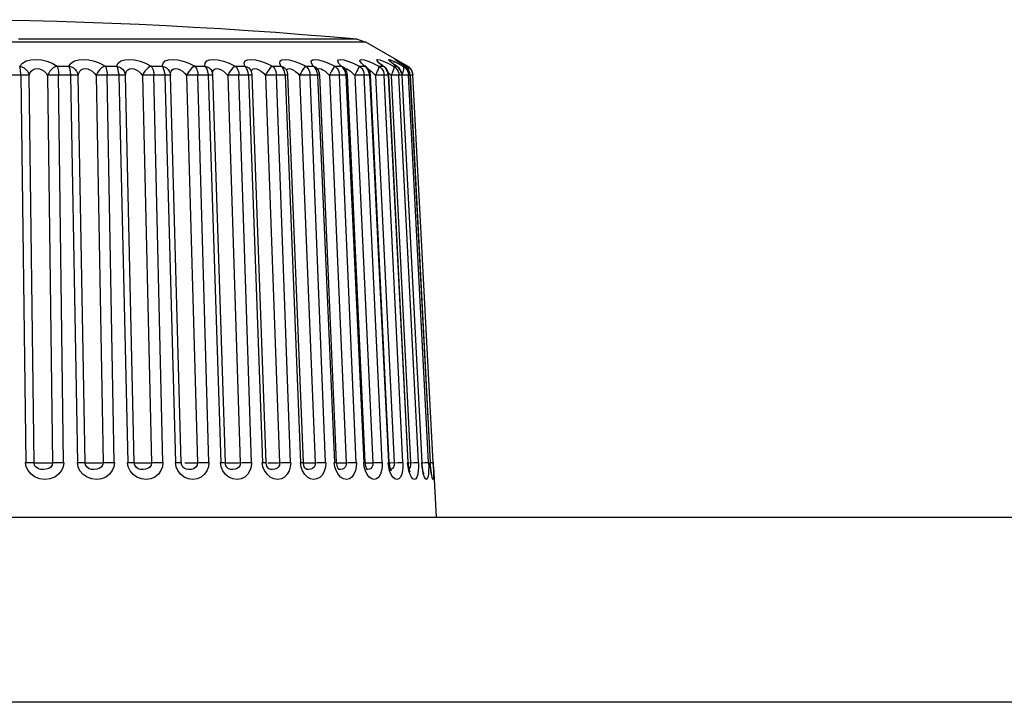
# Model space of a CAD drawing. Extents: x -4139 to -1089, y -1564 to 1941.
# Tile 158 of 160: x -2783 to -2767, y 1930 to 1941. Entities that reach past the tile are written whole.
import ezdxf

# ---------------------------------------------------------------- set-up
doc = ezdxf.new("R2010")
doc.units = 0
doc.header["$LTSCALE"] = 23.1
doc.layers.add('03_IOCASE_4_1_AM_0', color=7, linetype='CONTINUOUS')
doc.layers.add('XUAN_NIU_3_1_AM_0', color=7, linetype='CONTINUOUS')

msp = doc.modelspace()

# ---------------------------------------------------------------- linework, layer by layer
at = {"layer": '03_IOCASE_4_1_AM_0', "color": 7}
msp.add_line((-2852.088, 1933.408), (-2765.691, 1933.408), dxfattribs=at)
at = {"layer": '03_IOCASE_4_1_AM_0', "color": 2}
msp.add_line((-2765.534, 1930.408), (-2852.246, 1930.408), dxfattribs=at)
at = {"layer": 'XUAN_NIU_3_1_AM_0', "color": 2}
for p, q in [((-2778.165, 1941.148), (-2779.544, 1941.148)), ((-2777.825, 1941.148), (-2778.165, 1941.148)), ((-2777.682, 1941.102), (-2792.1, 1941.102)), ((-2782.683, 1940.714), (-2782.49, 1940.714)), ((-2781.904, 1940.714), (-2781.719, 1940.714)), ((-2781.158, 1940.714), (-2780.982, 1940.714)), ((-2780.453, 1940.714), (-2780.288, 1940.714)), ((-2780.253, 1940.659), (-2780.26, 1940.674)), ((-2780.095, 1940.674), (-2780.061, 1940.668)), ((-2779.797, 1940.714), (-2779.644, 1940.714)), ((-2779.632, 1940.702), (-2779.644, 1940.714)), ((-2779.196, 1940.714), (-2779.058, 1940.714)), ((-2779.045, 1940.702), (-2779.058, 1940.714)), ((-2778.896, 1940.668), (-2778.863, 1940.652)), ((-2778.657, 1940.714), (-2778.536, 1940.714)), ((-2778.536, 1940.714), (-2778.565, 1940.762)), ((-2778.521, 1940.702), (-2778.536, 1940.714)), ((-2778.48, 1940.683), (-2778.472, 1940.675)), ((-2778.187, 1940.714), (-2778.083, 1940.714)), ((-2778.083, 1940.714), (-2778.055, 1940.701)), ((-2778.068, 1940.702), (-2778.083, 1940.714)), ((-2778.055, 1940.701), (-2778.036, 1940.687)), ((-2778.036, 1940.687), (-2778.036, 1940.687)), ((-2777.973, 1940.793), (-2777.89, 1940.76)), ((-2777.89, 1940.76), (-2777.791, 1940.714)), ((-2777.791, 1940.714), (-2777.705, 1940.714)), ((-2777.705, 1940.714), (-2777.679, 1940.701)), ((-2777.689, 1940.702), (-2777.705, 1940.714)), ((-2777.679, 1940.701), (-2777.673, 1940.697)), ((-2777.673, 1940.697), (-2777.671, 1940.695)), ((-2777.647, 1940.793), (-2777.568, 1940.76)), ((-2777.568, 1940.76), (-2777.472, 1940.714)), ((-2777.472, 1940.714), (-2777.406, 1940.714)), ((-2777.406, 1940.714), (-2777.385, 1940.703)), ((-2777.389, 1940.702), (-2777.406, 1940.714)), ((-2777.327, 1940.76), (-2777.234, 1940.714)), ((-2777.236, 1940.793), (-2777.169, 1940.76)), ((-2777.234, 1940.714), (-2777.189, 1940.714)), ((-2777.189, 1940.714), (-2777.177, 1940.707)), ((-2777.171, 1940.702), (-2777.189, 1940.714)), ((-2777.169, 1940.76), (-2777.081, 1940.714)), ((-2777.149, 1940.773), (-2777.156, 1940.777)), ((-2777.132, 1940.762), (-2777.134, 1940.763)), ((-2777.116, 1940.752), (-2777.132, 1940.762)), ((-2777.095, 1940.76), (-2777.013, 1940.714)), ((-2777.081, 1940.714), (-2777.056, 1940.714)), ((-2777.056, 1940.714), (-2777.075, 1940.726)), ((-2777.056, 1940.714), (-2777.051, 1940.711)), ((-2777.038, 1940.702), (-2777.056, 1940.714)), ((-2777.013, 1940.714), (-2777.009, 1940.714)), ((-2783.263, 1940.567), (-2783.503, 1940.567)), ((-2783.27, 1940.567), (-2783.19, 1934.293)), ((-2783.055, 1934.288), (-2783.135, 1940.562)), ((-2782.836, 1940.562), (-2782.756, 1934.288)), ((-2782.457, 1940.567), (-2782.69, 1940.567)), ((-2782.579, 1934.293), (-2782.659, 1940.567)), ((-2782.463, 1940.567), (-2782.35, 1934.293)), ((-2782.229, 1934.288), (-2782.341, 1940.562)), ((-2782.052, 1940.562), (-2781.939, 1934.288)), ((-2781.676, 1940.567), (-2781.902, 1940.567)), ((-2781.758, 1934.293), (-2781.871, 1940.567)), ((-2781.682, 1940.567), (-2781.538, 1934.293)), ((-2781.432, 1934.288), (-2781.576, 1940.562)), ((-2781.299, 1940.562), (-2781.155, 1934.288)), ((-2780.932, 1940.567), (-2781.146, 1940.567)), ((-2780.972, 1934.293), (-2781.116, 1940.567)), ((-2780.937, 1940.567), (-2780.763, 1934.293)), ((-2780.585, 1940.562), (-2780.411, 1934.288)), ((-2780.209, 1940.567), (-2780.418, 1940.567)), ((-2780.228, 1934.293), (-2780.403, 1940.567)), ((-2780.235, 1940.567), (-2780.033, 1934.293)), ((-2779.919, 1940.562), (-2779.716, 1934.288)), ((-2779.58, 1940.567), (-2779.765, 1940.567)), ((-2779.536, 1934.293), (-2779.739, 1940.567)), ((-2779.561, 1940.567), (-2779.584, 1940.567)), ((-2779.584, 1940.567), (-2779.356, 1934.293)), ((-2779.342, 1940.598), (-2779.307, 1940.562)), ((-2779.307, 1940.562), (-2779.079, 1934.288)), ((-2778.987, 1940.567), (-2779.156, 1940.567)), ((-2778.902, 1934.293), (-2779.131, 1940.567)), ((-2778.971, 1940.567), (-2778.991, 1940.567)), ((-2778.991, 1940.567), (-2778.739, 1934.293)), ((-2778.792, 1940.598), (-2778.756, 1940.562)), ((-2778.756, 1940.562), (-2778.504, 1934.288)), ((-2778.46, 1940.567), (-2778.598, 1940.567)), ((-2778.334, 1934.293), (-2778.587, 1940.567)), ((-2778.463, 1940.567), (-2778.191, 1934.293)), ((-2778.378, 1940.652), (-2778.344, 1940.628)), ((-2778.344, 1940.628), (-2778.309, 1940.598)), ((-2778.309, 1940.598), (-2778.273, 1940.562)), ((-2778.273, 1940.562), (-2778, 1934.288)), ((-2778.002, 1940.567), (-2778.114, 1940.567)), ((-2777.838, 1934.293), (-2778.111, 1940.567)), ((-2778.006, 1940.567), (-2777.715, 1934.293)), ((-2777.898, 1940.598), (-2777.862, 1940.562)), ((-2777.862, 1940.562), (-2777.572, 1934.288)), ((-2777.621, 1940.567), (-2777.713, 1940.567)), ((-2777.419, 1934.293), (-2777.71, 1940.567)), ((-2777.623, 1940.567), (-2777.318, 1934.293)), ((-2777.596, 1940.628), (-2777.563, 1940.598)), ((-2777.563, 1940.598), (-2777.528, 1940.562)), ((-2777.528, 1940.562), (-2777.223, 1934.288)), ((-2777.394, 1940.567), (-2777.409, 1940.567)), ((-2777.319, 1940.567), (-2777.394, 1940.567)), ((-2777.082, 1934.293), (-2777.387, 1940.567)), ((-2777.321, 1940.567), (-2777.004, 1934.293)), ((-2777.319, 1940.608), (-2777.309, 1940.598)), ((-2777.309, 1940.598), (-2777.275, 1940.562)), ((-2777.275, 1940.562), (-2776.959, 1934.288)), ((-2777.151, 1940.597), (-2777.147, 1940.567)), ((-2777.1, 1940.567), (-2777.149, 1940.567)), ((-2776.831, 1934.293), (-2777.147, 1940.567)), ((-2777.097, 1940.567), (-2777.101, 1940.567)), ((-2777.101, 1940.567), (-2776.777, 1934.293)), ((-2777.09, 1940.597), (-2777.098, 1940.579)), ((-2777.08, 1940.63), (-2777.09, 1940.597)), ((-2777.004, 1940.625), (-2776.996, 1940.597)), ((-2776.996, 1940.597), (-2776.992, 1940.567)), ((-2776.966, 1940.567), (-2776.993, 1940.567)), ((-2776.668, 1934.293), (-2776.992, 1940.567)), ((-2776.966, 1940.567), (-2776.967, 1940.567)), ((-2776.967, 1940.567), (-2776.639, 1934.293)), ((-2776.922, 1940.567), (-2776.923, 1940.567)), ((-2776.595, 1934.293), (-2776.923, 1940.567)), ((-2780.755, 1934.223), (-2780.766, 1934.293)), ((-2780.613, 1934.284), (-2780.588, 1934.284)), ((-2780.588, 1934.284), (-2780.561, 1934.284)), ((-2780.025, 1934.223), (-2780.036, 1934.293)), ((-2779.914, 1934.284), (-2779.891, 1934.284)), ((-2779.891, 1934.284), (-2779.866, 1934.284)), ((-2779.866, 1934.284), (-2779.838, 1934.284)), ((-2779.349, 1934.223), (-2779.359, 1934.293)), ((-2779.27, 1934.284), (-2779.25, 1934.284)), ((-2779.2, 1934.284), (-2779.171, 1934.285)), ((-2778.731, 1934.219), (-2778.742, 1934.293)), ((-2778.688, 1934.284), (-2778.67, 1934.284)), ((-2778.596, 1934.285), (-2778.567, 1934.286)), ((-2778.184, 1934.224), (-2778.193, 1934.293)), ((-2778.062, 1934.286), (-2778.032, 1934.287)), ((-2778.032, 1934.287), (-2778, 1934.288)), ((-2777.708, 1934.223), (-2777.717, 1934.293)), ((-2777.603, 1934.287), (-2777.572, 1934.288)), ((-2777.312, 1934.223), (-2777.32, 1934.293)), ((-2777.302, 1934.285), (-2777.282, 1934.286)), ((-2776.999, 1934.223), (-2777.006, 1934.293)), ((-2776.988, 1934.287), (-2776.901, 1934.291)), ((-2776.901, 1934.291), (-2776.877, 1934.292)), ((-2776.781, 1934.288), (-2776.727, 1934.291)), ((-2776.772, 1934.223), (-2776.778, 1934.293)), ((-2776.675, 1934.293), (-2776.668, 1934.293)), ((-2776.639, 1934.293), (-2776.637, 1934.293)), ((-2776.634, 1934.222), (-2776.639, 1934.293)), ((-2776.598, 1934.293), (-2776.595, 1934.293)), ((-2776.594, 1934.293), (-2776.591, 1934.22)), ((-2777.669, 1934.18), (-2777.673, 1934.182)), ((-2777.65, 1934.178), (-2777.669, 1934.18)), ((-2777.625, 1934.182), (-2777.65, 1934.178)), ((-2777.288, 1934.178), (-2777.302, 1934.18)), ((-2777.267, 1934.182), (-2777.288, 1934.178)), ((-2777.249, 1934.194), (-2777.267, 1934.182)), ((-2776.979, 1934.194), (-2776.982, 1934.191))]:
    msp.add_line(p, q, dxfattribs=at)
at = {"layer": 'XUAN_NIU_3_1_AM_0', "color": 7}
for p, q in [((-2777.825, 1941.148), (-2777.682, 1941.102)), ((-2777.009, 1940.714), (-2777.682, 1941.102)), ((-2778.472, 1940.675), (-2778.472, 1940.674)), ((-2778.041, 1940.692), (-2778.045, 1940.696)), ((-2778.036, 1940.687), (-2778.041, 1940.692)), ((-2777.26, 1940.767), (-2777.267, 1940.773)), ((-2777.223, 1940.777), (-2777.228, 1940.781)), ((-2777.215, 1940.77), (-2777.223, 1940.777)), ((-2777.172, 1940.789), (-2777.18, 1940.795)), ((-2777.115, 1940.765), (-2777.143, 1940.783)), ((-2777.081, 1940.744), (-2777.115, 1940.765)), ((-2776.991, 1940.702), (-2777.009, 1940.714)), ((-2780.672, 1934.288), (-2780.847, 1940.562)), ((-2780.167, 1940.604), (-2780.166, 1940.603)), ((-2779.958, 1934.289), (-2780.16, 1940.563)), ((-2779.541, 1940.634), (-2779.541, 1940.634)), ((-2779.296, 1934.29), (-2779.524, 1940.564)), ((-2778.975, 1940.658), (-2778.975, 1940.657)), ((-2778.693, 1934.291), (-2778.945, 1940.565)), ((-2778.156, 1934.291), (-2778.429, 1940.565)), ((-2777.691, 1934.292), (-2777.981, 1940.566)), ((-2777.303, 1934.292), (-2777.608, 1940.566)), ((-2776.996, 1934.292), (-2777.312, 1940.567)), ((-2776.773, 1934.293), (-2777.097, 1940.567)), ((-2776.637, 1934.293), (-2776.966, 1940.567)), ((-2776.936, 1940.625), (-2776.927, 1940.597)), ((-2776.927, 1940.597), (-2776.923, 1940.567)), ((-2780.664, 1934.248), (-2780.672, 1934.288)), ((-2779.955, 1934.267), (-2779.958, 1934.289)), ((-2777.689, 1934.265), (-2777.691, 1934.292)), ((-2777.301, 1934.276), (-2777.303, 1934.292)), ((-2776.993, 1934.263), (-2776.996, 1934.292)), ((-2776.771, 1934.26), (-2776.773, 1934.293)), ((-2776.634, 1934.245), (-2776.637, 1934.293)), ((-2776.587, 1934.223), (-2776.59, 1934.293)), ((-2780.663, 1934.244), (-2780.664, 1934.248)), ((-2780.659, 1934.236), (-2780.663, 1934.244)), ((-2776.587, 1934.223), (-2776.544, 1933.408))]:
    msp.add_line(p, q, dxfattribs=at)
at = {"layer": 'XUAN_NIU_3_1_AM_0', "color": 2}
for points in [[(-2781.556, 1941.148), (-2782.268, 1941.148), (-2782.631, 1941.148), (-2782.973, 1941.148), (-2783.31, 1941.148)], [(-2779.544, 1941.148), (-2779.855, 1941.148), (-2780.171, 1941.148), (-2780.5, 1941.148), (-2780.852, 1941.148), (-2781.211, 1941.148), (-2781.556, 1941.148)], [(-2783.288, 1940.714), (-2783.242, 1940.762), (-2783.182, 1940.796), (-2783.107, 1940.815), (-2783.023, 1940.821), (-2782.936, 1940.814), (-2782.848, 1940.793), (-2782.765, 1940.76), (-2782.683, 1940.714)], [(-2782.49, 1940.714), (-2782.454, 1940.762), (-2782.402, 1940.796), (-2782.333, 1940.815), (-2782.253, 1940.821), (-2782.167, 1940.814), (-2782.079, 1940.793), (-2781.992, 1940.76), (-2781.904, 1940.714)], [(-2781.719, 1940.714), (-2781.693, 1940.762), (-2781.65, 1940.796), (-2781.587, 1940.815), (-2781.511, 1940.821), (-2781.428, 1940.814), (-2781.34, 1940.793), (-2781.251, 1940.76), (-2781.158, 1940.714)], [(-2780.982, 1940.714), (-2780.967, 1940.762), (-2780.933, 1940.796), (-2780.877, 1940.815), (-2780.806, 1940.821), (-2780.726, 1940.813), (-2780.639, 1940.793), (-2780.549, 1940.76), (-2780.453, 1940.714)], [(-2780.288, 1940.714), (-2780.284, 1940.762), (-2780.259, 1940.796), (-2780.212, 1940.815), (-2780.148, 1940.821), (-2780.072, 1940.814), (-2779.987, 1940.793), (-2779.895, 1940.76), (-2779.797, 1940.714)], [(-2779.644, 1940.714), (-2779.651, 1940.762), (-2779.637, 1940.796), (-2779.597, 1940.815), (-2779.54, 1940.821), (-2779.469, 1940.814), (-2779.387, 1940.793), (-2779.296, 1940.76), (-2779.196, 1940.714)], [(-2779.058, 1940.714), (-2779.076, 1940.762), (-2779.071, 1940.796), (-2779.041, 1940.815), (-2778.991, 1940.821), (-2778.926, 1940.814), (-2778.847, 1940.793), (-2778.758, 1940.76), (-2778.657, 1940.714)], [(-2778.565, 1940.762), (-2778.57, 1940.796), (-2778.549, 1940.815), (-2778.507, 1940.821), (-2778.448, 1940.814), (-2778.375, 1940.793), (-2778.288, 1940.76), (-2778.187, 1940.714)], [(-2778.083, 1940.714), (-2778.123, 1940.762), (-2778.138, 1940.796), (-2778.126, 1940.815), (-2778.093, 1940.821), (-2778.041, 1940.814), (-2777.973, 1940.793)], [(-2777.705, 1940.714), (-2777.755, 1940.762), (-2777.779, 1940.796), (-2777.777, 1940.815), (-2777.753, 1940.821), (-2777.709, 1940.814), (-2777.647, 1940.793)], [(-2777.406, 1940.714), (-2777.465, 1940.762), (-2777.499, 1940.796), (-2777.506, 1940.815), (-2777.491, 1940.821), (-2777.456, 1940.814), (-2777.4, 1940.793), (-2777.327, 1940.76)], [(-2777.189, 1940.714), (-2777.257, 1940.762), (-2777.3, 1940.796), (-2777.317, 1940.815), (-2777.311, 1940.821)], [(-2777.311, 1940.821), (-2777.284, 1940.814), (-2777.236, 1940.793)], [(-2777.156, 1940.777), (-2777.183, 1940.796), (-2777.21, 1940.815), (-2777.213, 1940.821), (-2777.195, 1940.814), (-2777.155, 1940.793), (-2777.095, 1940.76)], [(-2783.27, 1940.567), (-2783.271, 1940.597), (-2783.273, 1940.625), (-2783.275, 1940.652), (-2783.279, 1940.676), (-2783.283, 1940.697), (-2783.288, 1940.714)], [(-2783.288, 1940.714), (-2783.251, 1940.702), (-2783.217, 1940.683), (-2783.187, 1940.659), (-2783.162, 1940.63), (-2783.145, 1940.597), (-2783.135, 1940.563)], [(-2783.135, 1940.562), (-2783.122, 1940.599), (-2783.102, 1940.629), (-2783.075, 1940.654), (-2783.042, 1940.67), (-2783.005, 1940.674), (-2782.966, 1940.668), (-2782.929, 1940.652), (-2782.894, 1940.628), (-2782.862, 1940.598), (-2782.836, 1940.562)], [(-2782.683, 1940.714), (-2782.714, 1940.702), (-2782.744, 1940.683), (-2782.773, 1940.659), (-2782.798, 1940.63), (-2782.819, 1940.597), (-2782.836, 1940.563)], [(-2782.683, 1940.714), (-2782.677, 1940.697), (-2782.67, 1940.676), (-2782.666, 1940.652), (-2782.662, 1940.625), (-2782.659, 1940.597), (-2782.658, 1940.567)], [(-2782.49, 1940.714), (-2782.452, 1940.701), (-2782.419, 1940.683), (-2782.389, 1940.659), (-2782.366, 1940.629), (-2782.35, 1940.598), (-2782.341, 1940.563)], [(-2782.457, 1940.567), (-2782.46, 1940.582), (-2782.465, 1940.596), (-2782.468, 1940.611), (-2782.467, 1940.627), (-2782.469, 1940.643), (-2782.472, 1940.659), (-2782.476, 1940.674), (-2782.48, 1940.688), (-2782.485, 1940.702), (-2782.49, 1940.714)], [(-2782.341, 1940.562), (-2782.332, 1940.599), (-2782.315, 1940.629), (-2782.292, 1940.654), (-2782.261, 1940.67), (-2782.225, 1940.674), (-2782.187, 1940.668), (-2782.15, 1940.652), (-2782.114, 1940.628), (-2782.081, 1940.598), (-2782.052, 1940.562)], [(-2781.904, 1940.714), (-2781.933, 1940.702), (-2781.961, 1940.683), (-2781.988, 1940.659), (-2782.013, 1940.63), (-2782.035, 1940.597), (-2782.052, 1940.563)], [(-2781.904, 1940.714), (-2781.895, 1940.697), (-2781.887, 1940.676), (-2781.88, 1940.652), (-2781.875, 1940.625), (-2781.872, 1940.597), (-2781.87, 1940.567)], [(-2781.719, 1940.714), (-2781.681, 1940.701), (-2781.648, 1940.683), (-2781.62, 1940.659), (-2781.597, 1940.629), (-2781.583, 1940.598), (-2781.576, 1940.563)], [(-2781.677, 1940.567), (-2781.68, 1940.582), (-2781.685, 1940.596), (-2781.688, 1940.611), (-2781.688, 1940.627), (-2781.691, 1940.643), (-2781.695, 1940.659), (-2781.7, 1940.674), (-2781.705, 1940.688), (-2781.711, 1940.702), (-2781.719, 1940.714)], [(-2781.576, 1940.562), (-2781.57, 1940.599), (-2781.557, 1940.629), (-2781.537, 1940.654), (-2781.509, 1940.67), (-2781.475, 1940.674), (-2781.438, 1940.668), (-2781.401, 1940.652), (-2781.364, 1940.628), (-2781.33, 1940.598), (-2781.299, 1940.562)], [(-2781.158, 1940.714), (-2781.184, 1940.702), (-2781.21, 1940.683), (-2781.236, 1940.659), (-2781.26, 1940.63), (-2781.281, 1940.597), (-2781.299, 1940.563)], [(-2781.158, 1940.714), (-2781.147, 1940.697), (-2781.137, 1940.676), (-2781.128, 1940.652), (-2781.122, 1940.625), (-2781.118, 1940.597), (-2781.116, 1940.567)], [(-2780.982, 1940.714), (-2780.944, 1940.701), (-2780.913, 1940.683), (-2780.885, 1940.659), (-2780.865, 1940.629), (-2780.852, 1940.598), (-2780.847, 1940.563)], [(-2780.944, 1940.627), (-2780.948, 1940.643), (-2780.953, 1940.659), (-2780.958, 1940.674), (-2780.965, 1940.688), (-2780.973, 1940.702), (-2780.982, 1940.714)], [(-2780.847, 1940.562), (-2780.845, 1940.599), (-2780.836, 1940.629), (-2780.819, 1940.654), (-2780.794, 1940.67), (-2780.763, 1940.674), (-2780.727, 1940.668), (-2780.69, 1940.652), (-2780.654, 1940.628), (-2780.618, 1940.598), (-2780.585, 1940.562)], [(-2780.453, 1940.714), (-2780.476, 1940.702), (-2780.499, 1940.683), (-2780.523, 1940.659), (-2780.546, 1940.63), (-2780.567, 1940.597), (-2780.585, 1940.563)], [(-2780.453, 1940.714), (-2780.439, 1940.697), (-2780.427, 1940.676), (-2780.417, 1940.652), (-2780.41, 1940.625), (-2780.405, 1940.597), (-2780.403, 1940.567)], [(-2780.288, 1940.714), (-2780.251, 1940.701), (-2780.221, 1940.683), (-2780.195, 1940.659), (-2780.176, 1940.629), (-2780.167, 1940.604)], [(-2780.26, 1940.674), (-2780.268, 1940.688), (-2780.277, 1940.702), (-2780.288, 1940.714)], [(-2780.23, 1940.567), (-2780.233, 1940.582), (-2780.238, 1940.596), (-2780.242, 1940.611), (-2780.243, 1940.627), (-2780.247, 1940.643), (-2780.253, 1940.659)], [(-2780.164, 1940.586), (-2780.164, 1940.599), (-2780.158, 1940.629), (-2780.145, 1940.654), (-2780.124, 1940.67), (-2780.095, 1940.674)], [(-2780.061, 1940.668), (-2780.026, 1940.652), (-2779.989, 1940.628)], [(-2779.797, 1940.714), (-2779.816, 1940.702), (-2779.837, 1940.683), (-2779.859, 1940.659), (-2779.88, 1940.63), (-2779.901, 1940.597), (-2779.919, 1940.563)], [(-2779.797, 1940.714), (-2779.781, 1940.697), (-2779.767, 1940.676), (-2779.755, 1940.652), (-2779.747, 1940.625), (-2779.741, 1940.597), (-2779.739, 1940.567)], [(-2779.644, 1940.714), (-2779.609, 1940.701), (-2779.58, 1940.683), (-2779.556, 1940.659), (-2779.541, 1940.634)], [(-2779.605, 1940.659), (-2779.613, 1940.674), (-2779.622, 1940.688), (-2779.632, 1940.702)], [(-2779.58, 1940.567), (-2779.583, 1940.582), (-2779.588, 1940.596), (-2779.591, 1940.611), (-2779.594, 1940.627), (-2779.598, 1940.643), (-2779.605, 1940.659)], [(-2779.534, 1940.616), (-2779.533, 1940.629), (-2779.524, 1940.654), (-2779.506, 1940.67), (-2779.48, 1940.674), (-2779.449, 1940.668)], [(-2779.449, 1940.668), (-2779.414, 1940.652), (-2779.378, 1940.628), (-2779.342, 1940.598)], [(-2779.196, 1940.714), (-2779.212, 1940.702), (-2779.23, 1940.683), (-2779.249, 1940.659), (-2779.269, 1940.63), (-2779.289, 1940.597), (-2779.307, 1940.563)], [(-2779.196, 1940.714), (-2779.178, 1940.697), (-2779.163, 1940.676), (-2779.15, 1940.652), (-2779.14, 1940.625), (-2779.134, 1940.597), (-2779.131, 1940.567)], [(-2779.058, 1940.714), (-2779.025, 1940.701), (-2778.998, 1940.683), (-2778.975, 1940.658)], [(-2779.014, 1940.659), (-2779.023, 1940.674), (-2779.033, 1940.688), (-2779.045, 1940.702)], [(-2778.987, 1940.567), (-2778.99, 1940.582), (-2778.995, 1940.596), (-2778.999, 1940.611), (-2779.002, 1940.627), (-2779.007, 1940.643), (-2779.014, 1940.659)], [(-2778.964, 1940.639), (-2778.961, 1940.654), (-2778.947, 1940.67), (-2778.925, 1940.674), (-2778.896, 1940.668)], [(-2778.657, 1940.714), (-2778.67, 1940.702), (-2778.684, 1940.683), (-2778.701, 1940.659), (-2778.72, 1940.63), (-2778.738, 1940.597), (-2778.756, 1940.563)], [(-2778.657, 1940.714), (-2778.638, 1940.697), (-2778.621, 1940.676), (-2778.607, 1940.652), (-2778.597, 1940.625), (-2778.59, 1940.597), (-2778.586, 1940.567)], [(-2778.536, 1940.714), (-2778.505, 1940.701), (-2778.48, 1940.683)], [(-2778.488, 1940.659), (-2778.498, 1940.674), (-2778.509, 1940.688), (-2778.521, 1940.702)], [(-2778.46, 1940.567), (-2778.462, 1940.582), (-2778.467, 1940.596), (-2778.471, 1940.611), (-2778.475, 1940.627), (-2778.48, 1940.643), (-2778.488, 1940.659)], [(-2778.46, 1940.659), (-2778.453, 1940.67), (-2778.435, 1940.674), (-2778.408, 1940.668), (-2778.378, 1940.652)], [(-2778.187, 1940.714), (-2778.196, 1940.702), (-2778.207, 1940.683), (-2778.221, 1940.659), (-2778.238, 1940.63), (-2778.255, 1940.597), (-2778.273, 1940.563)], [(-2778.187, 1940.714), (-2778.167, 1940.697), (-2778.148, 1940.676), (-2778.133, 1940.652), (-2778.122, 1940.625), (-2778.114, 1940.597), (-2778.111, 1940.567)], [(-2778.032, 1940.659), (-2778.042, 1940.674), (-2778.054, 1940.688), (-2778.068, 1940.702)], [(-2778.003, 1940.567), (-2778.005, 1940.582), (-2778.01, 1940.596), (-2778.014, 1940.611), (-2778.018, 1940.627), (-2778.024, 1940.643), (-2778.032, 1940.659)], [(-2778.022, 1940.672), (-2778.015, 1940.674), (-2777.992, 1940.668), (-2777.964, 1940.652)], [(-2777.791, 1940.714), (-2777.795, 1940.702), (-2777.803, 1940.683), (-2777.815, 1940.659), (-2777.829, 1940.63), (-2777.845, 1940.597), (-2777.862, 1940.563)], [(-2777.791, 1940.714), (-2777.769, 1940.697), (-2777.749, 1940.676), (-2777.733, 1940.652), (-2777.721, 1940.625), (-2777.713, 1940.597), (-2777.71, 1940.567)], [(-2777.652, 1940.659), (-2777.662, 1940.674), (-2777.675, 1940.688), (-2777.689, 1940.702)], [(-2777.621, 1940.567), (-2777.623, 1940.582), (-2777.627, 1940.596), (-2777.632, 1940.611), (-2777.636, 1940.627), (-2777.643, 1940.643), (-2777.652, 1940.659)], [(-2777.641, 1940.661), (-2777.626, 1940.652), (-2777.596, 1940.628)], [(-2777.472, 1940.714), (-2777.472, 1940.702), (-2777.477, 1940.683), (-2777.485, 1940.659), (-2777.497, 1940.63), (-2777.511, 1940.597), (-2777.528, 1940.563)], [(-2777.472, 1940.714), (-2777.449, 1940.697), (-2777.429, 1940.676), (-2777.412, 1940.652), (-2777.399, 1940.625), (-2777.391, 1940.597), (-2777.387, 1940.567)], [(-2777.319, 1940.567), (-2777.321, 1940.582), (-2777.325, 1940.596), (-2777.329, 1940.611), (-2777.334, 1940.627), (-2777.341, 1940.643), (-2777.35, 1940.659), (-2777.361, 1940.674), (-2777.374, 1940.688), (-2777.389, 1940.702)], [(-2777.234, 1940.714), (-2777.231, 1940.702), (-2777.232, 1940.683), (-2777.237, 1940.659), (-2777.246, 1940.63), (-2777.259, 1940.597), (-2777.275, 1940.563)], [(-2777.234, 1940.714), (-2777.21, 1940.697), (-2777.19, 1940.676), (-2777.173, 1940.652), (-2777.16, 1940.625), (-2777.151, 1940.597)], [(-2777.1, 1940.567), (-2777.102, 1940.582), (-2777.105, 1940.596), (-2777.109, 1940.611), (-2777.115, 1940.627), (-2777.122, 1940.643), (-2777.131, 1940.659), (-2777.142, 1940.674), (-2777.156, 1940.688), (-2777.171, 1940.702)], [(-2777.081, 1940.714), (-2777.056, 1940.697), (-2777.035, 1940.676), (-2777.018, 1940.652), (-2777.004, 1940.625)], [(-2777.081, 1940.714), (-2777.074, 1940.702), (-2777.071, 1940.683), (-2777.073, 1940.659), (-2777.08, 1940.63)], [(-2776.997, 1940.659), (-2777.009, 1940.674), (-2777.022, 1940.688), (-2777.038, 1940.702)], [(-2777.013, 1940.714), (-2777.002, 1940.702), (-2776.996, 1940.683), (-2776.994, 1940.659), (-2776.995, 1940.656)], [(-2776.966, 1940.567), (-2776.968, 1940.582), (-2776.971, 1940.596), (-2776.975, 1940.611), (-2776.98, 1940.627), (-2776.988, 1940.643), (-2776.997, 1940.659)], [(-2783.135, 1940.563), (-2783.146, 1940.564), (-2783.163, 1940.565), (-2783.183, 1940.566), (-2783.207, 1940.567), (-2783.237, 1940.567), (-2783.27, 1940.567)], [(-2782.69, 1940.567), (-2782.723, 1940.567), (-2782.754, 1940.566), (-2782.784, 1940.565), (-2782.811, 1940.564), (-2782.836, 1940.563)], [(-2782.341, 1940.563), (-2782.35, 1940.564), (-2782.363, 1940.565), (-2782.381, 1940.566), (-2782.403, 1940.567), (-2782.431, 1940.567), (-2782.463, 1940.567)], [(-2781.902, 1940.567), (-2781.934, 1940.567), (-2781.966, 1940.566), (-2781.996, 1940.565), (-2782.025, 1940.564), (-2782.052, 1940.563)], [(-2781.576, 1940.563), (-2781.581, 1940.564), (-2781.592, 1940.565), (-2781.607, 1940.566), (-2781.627, 1940.567), (-2781.652, 1940.567), (-2781.682, 1940.567)], [(-2781.146, 1940.567), (-2781.177, 1940.567), (-2781.209, 1940.566), (-2781.241, 1940.565), (-2781.271, 1940.564), (-2781.299, 1940.563)], [(-2780.932, 1940.567), (-2780.935, 1940.582), (-2780.94, 1940.596), (-2780.943, 1940.611), (-2780.944, 1940.627)], [(-2780.847, 1940.563), (-2780.849, 1940.564), (-2780.856, 1940.565), (-2780.869, 1940.566), (-2780.886, 1940.567), (-2780.909, 1940.567), (-2780.937, 1940.567)], [(-2780.418, 1940.567), (-2780.444, 1940.567), (-2780.472, 1940.566), (-2780.501, 1940.566), (-2780.53, 1940.565), (-2780.558, 1940.564), (-2780.585, 1940.563)], [(-2780.16, 1940.563), (-2780.161, 1940.564), (-2780.165, 1940.565), (-2780.174, 1940.566), (-2780.189, 1940.567), (-2780.209, 1940.567)], [(-2779.989, 1940.628), (-2779.953, 1940.598), (-2779.919, 1940.562)], [(-2779.765, 1940.567), (-2779.795, 1940.567), (-2779.825, 1940.566), (-2779.857, 1940.565), (-2779.888, 1940.564), (-2779.919, 1940.563)], [(-2779.524, 1940.564), (-2779.526, 1940.565), (-2779.532, 1940.566), (-2779.543, 1940.567), (-2779.561, 1940.567)], [(-2779.156, 1940.567), (-2779.183, 1940.567), (-2779.213, 1940.566), (-2779.244, 1940.565), (-2779.276, 1940.564), (-2779.307, 1940.563)], [(-2778.945, 1940.565), (-2778.948, 1940.566), (-2778.956, 1940.567), (-2778.971, 1940.567)], [(-2778.863, 1940.652), (-2778.828, 1940.628), (-2778.792, 1940.598)], [(-2778.598, 1940.567), (-2778.62, 1940.567), (-2778.644, 1940.566), (-2778.671, 1940.566), (-2778.699, 1940.565), (-2778.728, 1940.564), (-2778.756, 1940.563)], [(-2778.429, 1940.565), (-2778.429, 1940.566), (-2778.434, 1940.567), (-2778.446, 1940.567), (-2778.463, 1940.567)], [(-2778.111, 1940.567), (-2778.131, 1940.567), (-2778.154, 1940.567), (-2778.181, 1940.566), (-2778.21, 1940.565), (-2778.241, 1940.564), (-2778.273, 1940.563)], [(-2777.981, 1940.566), (-2777.983, 1940.567), (-2777.991, 1940.567), (-2778.006, 1940.567)], [(-2777.964, 1940.652), (-2777.932, 1940.628), (-2777.898, 1940.598)], [(-2777.71, 1940.567), (-2777.727, 1940.567), (-2777.748, 1940.567), (-2777.773, 1940.566), (-2777.801, 1940.565), (-2777.831, 1940.564), (-2777.862, 1940.563)], [(-2777.608, 1940.566), (-2777.608, 1940.567), (-2777.612, 1940.567), (-2777.623, 1940.567)], [(-2777.409, 1940.567), (-2777.427, 1940.566), (-2777.449, 1940.566), (-2777.473, 1940.565), (-2777.528, 1940.563)], [(-2777.312, 1940.567), (-2777.313, 1940.567), (-2777.321, 1940.567)], [(-2777.194, 1940.566), (-2777.218, 1940.565), (-2777.275, 1940.563)], [(-2777.147, 1940.567), (-2777.158, 1940.567), (-2777.174, 1940.567), (-2777.194, 1940.566)], [(-2776.992, 1940.567), (-2776.999, 1940.567), (-2777.012, 1940.567), (-2777.029, 1940.566), (-2777.105, 1940.563)], [(-2776.923, 1940.567), (-2776.927, 1940.567), (-2776.936, 1940.567), (-2776.966, 1940.565)], [(-2782.575, 1934.293), (-2782.585, 1934.223), (-2782.612, 1934.16), (-2782.659, 1934.102), (-2782.721, 1934.055), (-2782.798, 1934.028), (-2782.88, 1934.019), (-2782.963, 1934.028), (-2783.039, 1934.055), (-2783.103, 1934.102), (-2783.153, 1934.161), (-2783.183, 1934.223), (-2783.194, 1934.293)], [(-2783.19, 1934.293), (-2783.16, 1934.293), (-2783.132, 1934.292), (-2783.107, 1934.292), (-2783.085, 1934.291), (-2783.067, 1934.29)], [(-2783.067, 1934.29), (-2783.044, 1934.287), (-2783.028, 1934.286), (-2783.007, 1934.285), (-2782.983, 1934.284), (-2782.956, 1934.284), (-2782.927, 1934.284)], [(-2782.756, 1934.288), (-2782.763, 1934.247), (-2782.786, 1934.216), (-2782.819, 1934.194), (-2782.857, 1934.182), (-2782.901, 1934.178), (-2782.944, 1934.18), (-2782.986, 1934.191), (-2783.023, 1934.214), (-2783.047, 1934.246), (-2783.055, 1934.288)], [(-2782.927, 1934.284), (-2782.897, 1934.284), (-2782.866, 1934.284), (-2782.836, 1934.285), (-2782.807, 1934.286), (-2782.78, 1934.287), (-2782.756, 1934.288)], [(-2782.756, 1934.288), (-2782.732, 1934.29), (-2782.704, 1934.291), (-2782.674, 1934.292), (-2782.642, 1934.292), (-2782.61, 1934.293), (-2782.579, 1934.293)], [(-2781.755, 1934.293), (-2781.764, 1934.223), (-2781.79, 1934.16), (-2781.834, 1934.102), (-2781.893, 1934.056), (-2781.963, 1934.029), (-2782.041, 1934.019), (-2782.121, 1934.027), (-2782.197, 1934.052), (-2782.262, 1934.1), (-2782.312, 1934.159), (-2782.342, 1934.223), (-2782.354, 1934.293)], [(-2782.35, 1934.293), (-2782.322, 1934.293), (-2782.295, 1934.292), (-2782.272, 1934.292), (-2782.252, 1934.291), (-2782.238, 1934.29)], [(-2782.238, 1934.29), (-2782.22, 1934.287), (-2782.207, 1934.286), (-2782.189, 1934.285), (-2782.168, 1934.284), (-2782.142, 1934.284), (-2782.114, 1934.284)], [(-2781.939, 1934.288), (-2781.945, 1934.247), (-2781.968, 1934.216), (-2782, 1934.194), (-2782.037, 1934.182), (-2782.081, 1934.178), (-2782.123, 1934.18), (-2782.163, 1934.192), (-2782.198, 1934.215), (-2782.22, 1934.247), (-2782.229, 1934.288)], [(-2782.114, 1934.284), (-2782.084, 1934.284), (-2782.054, 1934.284), (-2782.024, 1934.285), (-2781.994, 1934.286), (-2781.965, 1934.287)], [(-2781.965, 1934.287), (-2781.913, 1934.29), (-2781.883, 1934.291), (-2781.852, 1934.292), (-2781.82, 1934.292), (-2781.789, 1934.293), (-2781.758, 1934.293)], [(-2780.969, 1934.293), (-2780.977, 1934.223), (-2781.001, 1934.16), (-2781.043, 1934.102), (-2781.099, 1934.056), (-2781.166, 1934.029), (-2781.24, 1934.019), (-2781.317, 1934.027), (-2781.39, 1934.052), (-2781.452, 1934.1), (-2781.501, 1934.159), (-2781.53, 1934.223), (-2781.542, 1934.293)], [(-2781.538, 1934.293), (-2781.511, 1934.293), (-2781.486, 1934.292), (-2781.465, 1934.292), (-2781.449, 1934.291), (-2781.437, 1934.29), (-2781.432, 1934.288)], [(-2781.155, 1934.288), (-2781.16, 1934.247), (-2781.182, 1934.216), (-2781.213, 1934.194), (-2781.249, 1934.182), (-2781.291, 1934.178), (-2781.331, 1934.18), (-2781.369, 1934.192), (-2781.402, 1934.215), (-2781.423, 1934.247), (-2781.432, 1934.288)], [(-2781.432, 1934.288), (-2781.426, 1934.287), (-2781.416, 1934.286), (-2781.401, 1934.285), (-2781.382, 1934.284), (-2781.358, 1934.284), (-2781.331, 1934.284)], [(-2781.331, 1934.284), (-2781.303, 1934.284), (-2781.273, 1934.284), (-2781.242, 1934.285), (-2781.212, 1934.286), (-2781.182, 1934.287), (-2781.155, 1934.288)], [(-2781.154, 1934.288), (-2781.126, 1934.29), (-2781.096, 1934.291), (-2781.064, 1934.292), (-2781.032, 1934.292), (-2781.001, 1934.293), (-2780.972, 1934.293)], [(-2780.763, 1934.293), (-2780.737, 1934.293), (-2780.715, 1934.292), (-2780.697, 1934.292), (-2780.683, 1934.291), (-2780.675, 1934.29), (-2780.672, 1934.288)], [(-2780.225, 1934.293), (-2780.233, 1934.222), (-2780.256, 1934.159), (-2780.296, 1934.101), (-2780.349, 1934.055), (-2780.414, 1934.028), (-2780.485, 1934.019), (-2780.557, 1934.028), (-2780.625, 1934.055), (-2780.682, 1934.101), (-2780.728, 1934.16), (-2780.755, 1934.223)], [(-2780.411, 1934.288), (-2780.414, 1934.247), (-2780.437, 1934.216), (-2780.472, 1934.192), (-2780.51, 1934.18), (-2780.55, 1934.178), (-2780.588, 1934.182), (-2780.619, 1934.194), (-2780.646, 1934.217), (-2780.659, 1934.236)], [(-2780.561, 1934.284), (-2780.532, 1934.284), (-2780.501, 1934.285), (-2780.47, 1934.286), (-2780.44, 1934.287), (-2780.411, 1934.288)], [(-2780.411, 1934.288), (-2780.381, 1934.29), (-2780.35, 1934.291), (-2780.318, 1934.292), (-2780.287, 1934.292), (-2780.256, 1934.293), (-2780.228, 1934.293)], [(-2780.033, 1934.293), (-2780.009, 1934.293), (-2779.989, 1934.292), (-2779.974, 1934.292), (-2779.963, 1934.291), (-2779.958, 1934.29), (-2779.958, 1934.289)], [(-2779.533, 1934.293), (-2779.54, 1934.223), (-2779.56, 1934.16), (-2779.596, 1934.102), (-2779.643, 1934.056), (-2779.702, 1934.029), (-2779.767, 1934.019), (-2779.834, 1934.027), (-2779.899, 1934.052), (-2779.954, 1934.1), (-2779.998, 1934.159), (-2780.025, 1934.223)], [(-2779.958, 1934.286), (-2779.956, 1934.286), (-2779.947, 1934.285), (-2779.933, 1934.284), (-2779.914, 1934.284)], [(-2779.716, 1934.288), (-2779.72, 1934.247), (-2779.74, 1934.216), (-2779.769, 1934.194), (-2779.801, 1934.182), (-2779.839, 1934.178), (-2779.873, 1934.18), (-2779.906, 1934.192), (-2779.928, 1934.209)], [(-2779.838, 1934.284), (-2779.808, 1934.285), (-2779.777, 1934.286), (-2779.747, 1934.287)], [(-2779.747, 1934.287), (-2779.686, 1934.29), (-2779.654, 1934.291), (-2779.622, 1934.292), (-2779.591, 1934.292), (-2779.562, 1934.293), (-2779.536, 1934.293)], [(-2779.356, 1934.293), (-2779.334, 1934.293), (-2779.317, 1934.292), (-2779.305, 1934.292), (-2779.297, 1934.291), (-2779.296, 1934.29)], [(-2778.9, 1934.293), (-2778.906, 1934.22), (-2778.924, 1934.157), (-2778.956, 1934.101), (-2778.998, 1934.056), (-2779.05, 1934.029), (-2779.108, 1934.018), (-2779.171, 1934.027), (-2779.232, 1934.054), (-2779.283, 1934.101)], [(-2779.079, 1934.288), (-2779.082, 1934.247), (-2779.1, 1934.216), (-2779.126, 1934.194), (-2779.156, 1934.182), (-2779.192, 1934.178), (-2779.223, 1934.18), (-2779.252, 1934.192), (-2779.258, 1934.196)], [(-2779.25, 1934.284), (-2779.226, 1934.284), (-2779.2, 1934.284)], [(-2779.171, 1934.285), (-2779.141, 1934.286), (-2779.109, 1934.287), (-2779.047, 1934.29)], [(-2779.047, 1934.29), (-2779.015, 1934.291), (-2778.984, 1934.292), (-2778.954, 1934.292), (-2778.927, 1934.293), (-2778.902, 1934.293)], [(-2778.739, 1934.293), (-2778.721, 1934.293), (-2778.706, 1934.292), (-2778.697, 1934.292), (-2778.693, 1934.291), (-2778.693, 1934.291)], [(-2778.332, 1934.293), (-2778.337, 1934.218), (-2778.355, 1934.152), (-2778.385, 1934.094), (-2778.426, 1934.049), (-2778.476, 1934.025), (-2778.528, 1934.018), (-2778.578, 1934.028), (-2778.626, 1934.053), (-2778.671, 1934.098)], [(-2778.67, 1934.284), (-2778.649, 1934.284), (-2778.624, 1934.284), (-2778.596, 1934.285)], [(-2778.504, 1934.288), (-2778.506, 1934.249), (-2778.522, 1934.217), (-2778.547, 1934.195), (-2778.574, 1934.182), (-2778.608, 1934.178), (-2778.636, 1934.18), (-2778.655, 1934.188)], [(-2778.567, 1934.286), (-2778.536, 1934.287), (-2778.504, 1934.288)], [(-2778.504, 1934.288), (-2778.473, 1934.29), (-2778.441, 1934.291), (-2778.41, 1934.292), (-2778.382, 1934.292), (-2778.356, 1934.293), (-2778.334, 1934.293)], [(-2778.191, 1934.293), (-2778.175, 1934.293), (-2778.163, 1934.292), (-2778.157, 1934.292), (-2778.156, 1934.291)], [(-2778.159, 1934.284), (-2778.14, 1934.284), (-2778.117, 1934.284), (-2778.091, 1934.285), (-2778.062, 1934.286)], [(-2777.836, 1934.293), (-2777.839, 1934.223), (-2777.852, 1934.161), (-2777.875, 1934.103), (-2777.908, 1934.056), (-2777.948, 1934.029), (-2777.994, 1934.019), (-2778.044, 1934.028), (-2778.092, 1934.056), (-2778.132, 1934.102)], [(-2778, 1934.288), (-2778, 1934.249), (-2778.015, 1934.218), (-2778.038, 1934.194), (-2778.063, 1934.182), (-2778.093, 1934.178), (-2778.117, 1934.181), (-2778.125, 1934.184)], [(-2778, 1934.288), (-2777.968, 1934.29), (-2777.937, 1934.291), (-2777.908, 1934.292), (-2777.881, 1934.292), (-2777.857, 1934.293), (-2777.838, 1934.293)], [(-2777.715, 1934.293), (-2777.702, 1934.293), (-2777.694, 1934.292), (-2777.691, 1934.292)], [(-2777.69, 1934.284), (-2777.684, 1934.284), (-2777.659, 1934.285), (-2777.632, 1934.286), (-2777.603, 1934.287)], [(-2777.418, 1934.293), (-2777.419, 1934.223), (-2777.429, 1934.16), (-2777.448, 1934.102), (-2777.475, 1934.056), (-2777.508, 1934.029), (-2777.546, 1934.019), (-2777.587, 1934.027), (-2777.627, 1934.052), (-2777.662, 1934.1)], [(-2777.572, 1934.288), (-2777.572, 1934.247), (-2777.585, 1934.216), (-2777.604, 1934.194), (-2777.625, 1934.182)], [(-2777.571, 1934.288), (-2777.54, 1934.29), (-2777.51, 1934.291), (-2777.482, 1934.292), (-2777.457, 1934.292), (-2777.436, 1934.293), (-2777.419, 1934.293)], [(-2777.318, 1934.293), (-2777.308, 1934.293), (-2777.303, 1934.292), (-2777.303, 1934.292)], [(-2777.282, 1934.286), (-2777.163, 1934.291), (-2777.137, 1934.292), (-2777.114, 1934.292), (-2777.096, 1934.293), (-2777.082, 1934.293)], [(-2777.081, 1934.293), (-2777.081, 1934.223), (-2777.088, 1934.16), (-2777.102, 1934.102), (-2777.123, 1934.056), (-2777.149, 1934.029), (-2777.179, 1934.019), (-2777.212, 1934.027), (-2777.244, 1934.052), (-2777.273, 1934.1)], [(-2777.223, 1934.288), (-2777.223, 1934.247), (-2777.233, 1934.216), (-2777.249, 1934.194)], [(-2777.004, 1934.293), (-2776.997, 1934.293), (-2776.996, 1934.292)], [(-2776.959, 1934.288), (-2776.957, 1934.247), (-2776.966, 1934.216), (-2776.979, 1934.194)], [(-2776.83, 1934.293), (-2776.829, 1934.223), (-2776.833, 1934.16), (-2776.842, 1934.102), (-2776.856, 1934.056), (-2776.874, 1934.029), (-2776.896, 1934.019), (-2776.92, 1934.027), (-2776.945, 1934.052), (-2776.967, 1934.1)], [(-2776.877, 1934.292), (-2776.857, 1934.292), (-2776.841, 1934.293), (-2776.831, 1934.293)], [(-2776.777, 1934.293), (-2776.773, 1934.293), (-2776.773, 1934.293)], [(-2776.667, 1934.293), (-2776.665, 1934.223), (-2776.666, 1934.16), (-2776.67, 1934.102), (-2776.677, 1934.056), (-2776.688, 1934.029), (-2776.701, 1934.019), (-2776.717, 1934.027), (-2776.733, 1934.052), (-2776.749, 1934.1), (-2776.762, 1934.159), (-2776.772, 1934.223)], [(-2776.727, 1934.291), (-2776.687, 1934.292), (-2776.675, 1934.293)], [(-2776.637, 1934.291), (-2776.608, 1934.292), (-2776.598, 1934.293)], [(-2779.283, 1934.101), (-2779.324, 1934.16), (-2779.349, 1934.223)], [(-2778.671, 1934.098), (-2778.708, 1934.155), (-2778.731, 1934.219)], [(-2778.132, 1934.102), (-2778.164, 1934.161), (-2778.184, 1934.224)], [(-2777.662, 1934.1), (-2777.69, 1934.159), (-2777.708, 1934.223)], [(-2777.273, 1934.1), (-2777.297, 1934.159), (-2777.312, 1934.223)], [(-2776.967, 1934.1), (-2776.986, 1934.159), (-2776.999, 1934.223)], [(-2776.611, 1934.053), (-2776.619, 1934.1), (-2776.628, 1934.159), (-2776.634, 1934.222)], [(-2776.591, 1934.22), (-2776.589, 1934.157), (-2776.588, 1934.1), (-2776.588, 1934.056), (-2776.591, 1934.029), (-2776.595, 1934.018), (-2776.602, 1934.027), (-2776.611, 1934.053)]]:
    msp.add_lwpolyline(points, dxfattribs=at)
at = {"layer": 'XUAN_NIU_3_1_AM_0', "color": 7}
for points in [[(-2778.471, 1940.674), (-2778.476, 1940.68), (-2778.477, 1940.681)], [(-2777.672, 1940.696), (-2777.676, 1940.699), (-2777.692, 1940.714), (-2777.703, 1940.724), (-2777.704, 1940.725)], [(-2777.385, 1940.703), (-2777.393, 1940.708), (-2777.415, 1940.726), (-2777.432, 1940.74), (-2777.441, 1940.749), (-2777.442, 1940.749)], [(-2777.177, 1940.707), (-2777.189, 1940.715), (-2777.213, 1940.732), (-2777.233, 1940.746), (-2777.249, 1940.758), (-2777.26, 1940.767)], [(-2777.149, 1940.773), (-2777.162, 1940.782), (-2777.172, 1940.789)], [(-2777.051, 1940.711), (-2777.075, 1940.726), (-2777.096, 1940.739), (-2777.116, 1940.752), (-2777.134, 1940.763), (-2777.149, 1940.773)], [(-2777.013, 1940.714), (-2776.988, 1940.697), (-2776.967, 1940.676)], [(-2776.95, 1940.659), (-2776.961, 1940.674), (-2776.975, 1940.688), (-2776.991, 1940.702)], [(-2776.967, 1940.676), (-2776.949, 1940.652), (-2776.936, 1940.625)], [(-2776.922, 1940.589), (-2776.923, 1940.596), (-2776.927, 1940.611), (-2776.933, 1940.627), (-2776.94, 1940.643), (-2776.95, 1940.659)], [(-2776.919, 1940.567), (-2776.921, 1940.582), (-2776.922, 1940.589)], [(-2779.257, 1934.195), (-2779.264, 1934.201), (-2779.274, 1934.214), (-2779.284, 1934.233), (-2779.291, 1934.256), (-2779.295, 1934.281), (-2779.296, 1934.29)], [(-2778.655, 1934.188), (-2778.655, 1934.189), (-2778.661, 1934.193), (-2778.669, 1934.205), (-2778.679, 1934.224), (-2778.687, 1934.249), (-2778.692, 1934.278), (-2778.693, 1934.291)], [(-2778.123, 1934.183), (-2778.122, 1934.182), (-2778.124, 1934.184), (-2778.131, 1934.195), (-2778.14, 1934.214), (-2778.149, 1934.241), (-2778.155, 1934.274), (-2778.156, 1934.291)], [(-2779.928, 1934.209), (-2779.936, 1934.218), (-2779.948, 1934.24), (-2779.955, 1934.267)], [(-2777.672, 1934.198), (-2777.681, 1934.227), (-2777.689, 1934.265)], [(-2777.665, 1934.178), (-2777.662, 1934.175), (-2777.659, 1934.172), (-2777.663, 1934.179), (-2777.672, 1934.198)], [(-2777.272, 1934.16), (-2777.271, 1934.159), (-2777.274, 1934.164), (-2777.281, 1934.178), (-2777.289, 1934.203), (-2777.296, 1934.236), (-2777.301, 1934.276)], [(-2776.969, 1934.145), (-2776.966, 1934.141), (-2776.967, 1934.143), (-2776.972, 1934.156), (-2776.98, 1934.181), (-2776.987, 1934.218), (-2776.993, 1934.263)], [(-2776.746, 1934.118), (-2776.745, 1934.116), (-2776.747, 1934.123), (-2776.753, 1934.141), (-2776.759, 1934.171), (-2776.766, 1934.211), (-2776.771, 1934.26)], [(-2776.618, 1934.1), (-2776.621, 1934.123), (-2776.626, 1934.155), (-2776.63, 1934.195), (-2776.634, 1934.245)], [(-2776.618, 1934.093), (-2776.615, 1934.084), (-2776.613, 1934.08), (-2776.615, 1934.085), (-2776.618, 1934.1)]]:
    msp.add_lwpolyline(points, dxfattribs=at)
for centre, radius, start, end in [((-2784.891, 1862.482), 78.982, 84.86736, 95.13264), ((-2778.609, 1940.558), 0.18, 2.4889, 40.6037), ((-2778.161, 1940.558), 0.18, 2.6507, 46.1081), ((-2777.787, 1940.558), 0.18, 2.7835, 50.5107), ((-2777.492, 1940.558), 0.18, 2.8857, 53.6556), ((-2777.277, 1940.558), 0.18, 2.9565, 56.2357), ((-2777.145, 1940.558), 0.18, 2.9948, 58.2994), ((-2780.34, 1940.558), 0.18, 1.8483, 14.539), ((-2779.704, 1940.558), 0.18, 2.0855, 24.9582), ((-2779.125, 1940.558), 0.18, 2.2998, 33.7052)]:
    msp.add_arc(centre, radius, start, end, dxfattribs=at)

doc.saveas('drawing.dxf')
